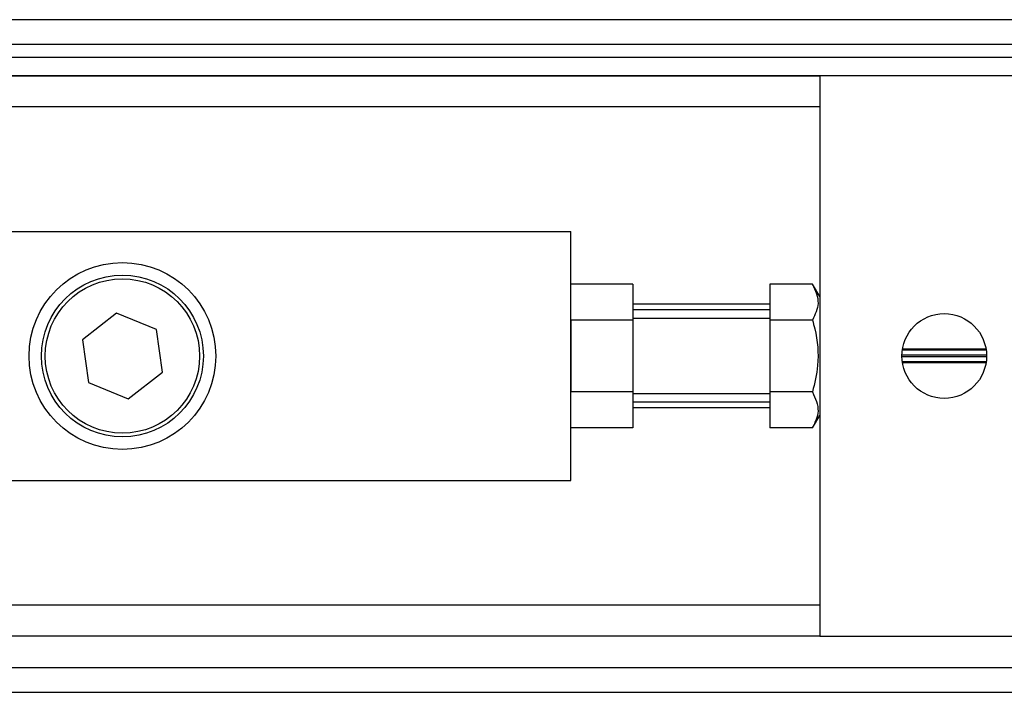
# Model space of a CAD drawing. Header units: millimetres. Extents: x -21 to 722, y 0 to 346.
# Tile 12 of 14: x 584 to 638, y 188 to 226. Entities that reach past the tile are written whole.
import ezdxf

# ---------------------------------------------------------------- set-up
doc = ezdxf.new("R2010")
doc.units = ezdxf.units.MM

msp = doc.modelspace()

# ---------------------------------------------------------------- linework, layer by layer
at = {"color": 7, "linetype": 'Continuous', "lineweight": 25}
for p, q in [((703.3824, 225.5275), (127.9853, 225.5275)), ((684.4874, 224.1533), (127.4022, 224.1533)), ((125.8101, 223.4662), (683.8003, 223.4662)), ((123.4221, 222.4356), (627.8023, 222.4356)), ((627.8023, 222.4356), (123.4221, 222.4356)), ((627.8023, 222.4356), (627.8023, 209.2007)), ((682.3234, 222.4356), (627.8023, 222.4356)), ((627.8023, 220.7178), (119.442, 220.7178)), ((583.1414, 213.8469), (614.0605, 213.8469)), ((614.0605, 200.1051), (614.0605, 213.8469)), ((617.496, 210.9429), (614.0605, 210.9429)), ((617.496, 210.9429), (617.496, 208.9595)), ((625.054, 210.9429), (625.054, 208.9595)), ((627.4034, 210.9429), (625.054, 210.9429)), ((627.8023, 210.252), (627.4034, 210.9429)), ((625.054, 209.8275), (617.496, 209.8275)), ((588.9999, 209.3338), (587.1206, 207.8731)), ((591.2045, 208.4367), (588.9999, 209.3338)), ((625.054, 209.5183), (617.496, 209.5183)), ((627.8023, 209.2007), (627.8023, 206.976)), ((617.496, 208.9595), (614.0605, 208.9595)), ((614.0605, 208.9595), (614.0605, 204.9926)), ((625.054, 209.0373), (617.496, 209.0373)), ((617.496, 208.9595), (617.496, 204.9926)), ((627.4034, 208.9595), (625.054, 208.9595)), ((625.054, 208.9595), (625.054, 204.9926)), ((591.5298, 206.0789), (591.2045, 208.4367)), ((587.1206, 207.8731), (587.446, 205.5153)), ((637.0089, 207.0246), (632.3377, 207.0246)), ((636.9869, 207.2994), (632.3596, 207.2994)), ((636.9796, 207.348), (632.367, 207.348)), ((627.8023, 206.976), (627.8023, 204.7514)), ((637.0089, 206.9274), (632.3377, 206.9274)), ((636.9869, 206.6526), (632.3596, 206.6526)), ((636.9796, 206.604), (632.367, 206.604)), ((589.6506, 204.6182), (591.5298, 206.0789)), ((587.446, 205.5153), (589.6506, 204.6182)), ((617.496, 204.9926), (614.0605, 204.9926)), ((617.496, 204.9926), (617.496, 203.0091)), ((617.496, 204.9147), (625.054, 204.9147)), ((627.4034, 204.9926), (625.054, 204.9926)), ((625.054, 204.9926), (625.054, 203.0091)), ((625.054, 204.4338), (617.496, 204.4338)), ((627.8023, 204.7514), (627.8023, 191.5165)), ((625.054, 204.1246), (617.496, 204.1246)), ((627.4034, 203.0091), (627.8023, 203.7)), ((617.496, 203.0091), (614.0605, 203.0091)), ((627.4034, 203.0091), (625.054, 203.0091)), ((583.1414, 200.1051), (614.0605, 200.1051)), ((627.8023, 193.2342), (91.8711, 193.2342)), ((627.8023, 191.5165), (91.8711, 191.5165)), ((627.8023, 191.5165), (682.3234, 191.5165)), ((61.6719, 189.7987), (684.4874, 189.7987)), ((44.616, 188.4246), (703.3824, 188.4246))]:
    msp.add_line(p, q, dxfattribs=at)
for centre, radius in [((589.3252, 206.976), 5.1532), ((589.3252, 206.976), 4.4661), ((589.3252, 206.976), 4.26), ((634.6733, 206.976), 2.3361)]:
    msp.add_circle(centre, radius, dxfattribs=at)
for points, knots in [([(627.4034, 210.9429), (627.5636, 210.5886), (627.8632, 209.9258), (627.5494, 209.2663), (627.4034, 208.9595)], [0, 0, 0, 0, 0.5347163, 1, 1, 1, 1]), ([(627.4034, 208.9595), (627.4469, 208.8002), (627.6687, 207.9879), (627.8015, 206.6207), (627.5217, 205.4764), (627.4034, 204.9926)], [0, 0, 0, 0, 0.1234652, 0.6294359, 1, 1, 1, 1]), ([(627.4034, 204.9926), (627.5636, 204.6382), (627.8632, 203.9754), (627.5494, 203.3159), (627.4034, 203.0091)], [0, 0, 0, 0, 0.5347163, 1, 1, 1, 1])]:
    msp.add_open_spline(points, degree=3, knots=knots, dxfattribs=at)

doc.saveas('drawing.dxf')
